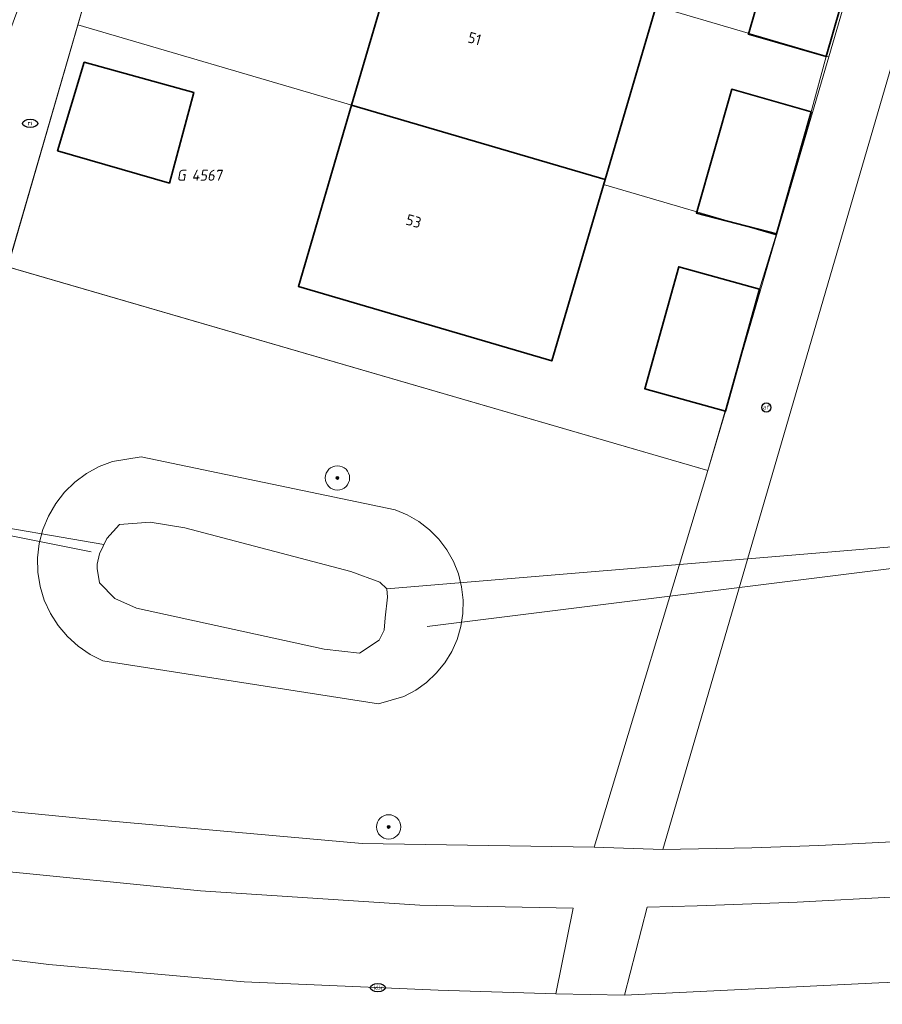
# Model space of a CAD drawing. Header units: metres. Extents: x 253395 to 254027, y 592765 to 593194.
# Tile 136 of 173: x 253822 to 253850, y 592861 to 592894. Entities that reach past the tile are written whole.
import ezdxf
from ezdxf.enums import TextEntityAlignment as Align
from ezdxf.lldxf.tags import DXFTag

# ---------------------------------------------------------------- set-up
doc = ezdxf.new("R2010")
doc.units = ezdxf.units.M
for name, color, linetype, lineweight in [('B-WE-GR-BOOM-S', 254, 'Continuous', 25), ('B-WE-IE-MEUBILAIR-S', 254, 'Continuous', 25), ('B-WE-KG-GRENS_PERCEEL-G', 254, 'KG-PERCEEL-SO', 18), ('B-WE-KG-GRENS_PERCEEL-S', 254, 'Continuous', 25), ('B-WE-KW-KUNSTWERK_DUIKER-G', 254, 'Continuous', 18), ('B-WE-OG-BEBOUWING-GV', 254, 'Continuous', 35), ('B-WE-OG-BEBOUWING-T18', 254, 'Continuous', 18), ('B-WE-OG-TERREIN_BEGROEID-GV', 254, 'Continuous', 18), ('B-WE-OG-TERREIN_ERF-GV', 254, 'Continuous', 18), ('B-WE-OG-TERREIN_OEVER-GV', 254, 'Continuous', 18), ('B-WE-OG-WATER-GV', 254, 'Continuous', 18), ('B-WE-VH-GESLOTENVERHARDING-GV', 254, 'Continuous', 18), ('B-WE-VH-OPENVERHARDING-GV', 254, 'Continuous', 18)]:
    doc.layers.add(name, color=color, linetype=linetype, lineweight=lineweight)
doc.styles.add('NLCS-ISO', font='txt')
doc.styles.add('NLCS-ISO-M200-T18', font='txt', dxfattribs={"height": 0.36})
doc.styles.get("Standard").update_dxf_attribs({"font": 'simplex.shx'})
tags = doc.linetypes.add('KG-PERCEEL-SO', pattern='A,5.5,-2,["P",Standard,S=1.8,R=0,X=-0.5,Y=-0.9],-2,5.5,-2,[5,NLCS.SHX,S=0.75,R=0,X=0,Y=0],-2', length=19).pattern_tags.tags
tags[6] = DXFTag(74, 10)

# ---------------------------------------------------------------- blocks, each defined once
blk = doc.blocks.new('SIE-MEUBILAIR_PAAL_AFSLUITPAAL-SO')
blk.add_circle((0, 0), 0.75)
at = {"style": 'NLCS-ISO'}
blk.add_text('af', height=0.75, dxfattribs=at).set_placement((0, 0.05), align=Align.MIDDLE_CENTER)
blk = doc.blocks.new('SIE-MEUBILAIR_PUT_RIOOLPUT-SO')
blk.add_ellipse((0, 0), major_axis=(1.25, 0), ratio=0.54)
at = {"style": 'NLCS-ISO'}
blk.add_text('ri', height=0.75, dxfattribs=at).set_placement((-0.04, 0.07), align=Align.MIDDLE_CENTER)
blk = doc.blocks.new('SIE-MEUBILAIR_PUT_KOLK-SO')
blk.add_ellipse((0, 0), major_axis=(1.25, 0), ratio=0.54)
at = {"style": 'NLCS-ISO'}
blk.add_text('klk', height=0.75, dxfattribs=at).set_placement((0.03, 0), align=Align.MIDDLE_CENTER)
blk = doc.blocks.new('SGR-BOOM_GBKN-SO')
at = {"linetype": 'ByBlock', "lineweight": 18}
h = blk.add_hatch(color=0, dxfattribs=at)
h.dxf.hatch_style = 1
edge = h.paths.add_edge_path()
edge.add_arc((0, 0), 0.25, 0, 360)
at = {"color": 0, "linetype": 'ByBlock', "lineweight": 18}
for radius in [2, 0.25]:
    blk.add_circle((0, 0), radius, dxfattribs=at)
at = {"color": 0, "linetype": 'ByBlock', "lineweight": 18, "style": 'NLCS-ISO'}
blk.add_attdef('SOORT', (2.5, 0), '', height=1.5, dxfattribs=at)
blk = doc.blocks.new('SKG-PERCEELNUMMER-SO')
at = {"style": 'NLCS-ISO', "oblique": 10, "flags": 1}
for tag, p in [('GEMEENTECODE', (0, 2.55)), ('PERCEELGROOTTE', (0, -2.45))]:
    blk.add_attdef(tag, text='', height=1.8, dxfattribs=at).set_placement(p, align=Align.MIDDLE_CENTER)
at = {"style": 'NLCS-ISO', "oblique": 10}
blk.add_attdef('SECTIE', text='', height=1.8, dxfattribs=at).set_placement((-0.5, 0), align=Align.MIDDLE_RIGHT)
blk.add_attdef('PERCEELNUMMER', text='', height=1.8, dxfattribs=at).set_placement((0.5, 0), align=Align.MIDDLE_LEFT)

msp = doc.modelspace()

# ---------------------------------------------------------------- linework, layer by layer
at = {"layer": 'B-WE-KG-GRENS_PERCEEL-G'}
for points in [[(253823.964, 592893.454), (253825.663, 592899.314)], [(253825.663, 592899.314), (253843.007, 592894.218), (253842.962, 592894.064), (253848.636, 592892.397)], [(253850.349, 592898.252), (253848.636, 592892.397)], [(253846.921, 592886.534), (253844.659, 592878.803), (253821.659, 592885.5), (253823.964, 592893.454)], [(253823.964, 592893.454), (253841.288, 592888.366), (253841.24, 592888.203), (253846.921, 592886.534)], [(253848.636, 592892.397), (253846.921, 592886.534)]]:
    msp.add_lwpolyline(points, dxfattribs=at)
at = {"layer": 'B-WE-KW-KUNSTWERK_DUIKER-G'}
for points in [[(253824.823, 592876.371), (253811.043, 592878.737)], [(253812.956, 592878.419), (253824.398, 592876.131)], [(253853.347, 592876.514), (253834.112, 592874.918)], [(253835.447, 592873.679), (253852.184, 592875.771)]]:
    msp.add_lwpolyline(points, dxfattribs=at)
at = {"layer": 'B-WE-OG-BEBOUWING-GV'}
for points in [[(253849.704, 592896.423), (253847.149, 592897.158), (253845.995, 592893.143), (253848.551, 592892.409)], [(253843.007, 592894.218), (253834.68, 592896.664), (253832.961, 592890.812), (253841.288, 592888.366)], [(253823.3, 592889.316), (253826.974, 592888.253), (253827.776, 592891.231), (253824.174, 592892.222)], [(253848.059, 592890.591), (253845.448, 592891.335), (253844.287, 592887.26), (253846.917, 592886.58)], [(253841.288, 592888.366), (253832.961, 592890.812), (253831.211, 592884.854), (253839.537, 592882.408)], [(253846.362, 592884.76), (253843.709, 592885.5), (253842.59, 592881.491), (253845.244, 592880.751)]]:
    msp.add_lwpolyline(points, close=True, dxfattribs=at)
at = {"layer": 'B-WE-OG-TERREIN_BEGROEID-GV'}
for points in [[(253900.609, 592891.198), (253863.106, 592902.447), (253862.963, 592901.968), (253855.461, 592904.212), (253855.58, 592904.61), (253855.488, 592904.635), (253855.513, 592904.726), (253854.462, 592905.041), (253843.187, 592866.339), (253846.113, 592866.394), (253848.306, 592866.473), (253850.498, 592866.585), (253852.687, 592866.728), (253854.875, 592866.904), (253857.788, 592867.187), (253859.872, 592867.456), (253860.544, 592867.556), (253862.99, 592867.92), (253866.097, 592868.456), (253869.191, 592869.064), (253872.269, 592869.743), (253875.331, 592870.493), (253878.376, 592871.315)], [(253850.876, 592864.788), (253847.596, 592864.612), (253844.312, 592864.491), (253842.671, 592864.45), (253841.928, 592861.55), (253850.284, 592861.959), (253853.025, 592862.073)]]:
    msp.add_lwpolyline(points, dxfattribs=at)
for points in [[(253844.657, 592878.803), (253821.661, 592885.499), (253816.623, 592868.092), (253824.35, 592867.34), (253833.304, 592866.538), (253840.928, 592866.419)], [(253825.109, 592879.1), (253826.044, 592879.249), (253834.385, 592877.513), (253834.79, 592877.345), (253835.17, 592877.125), (253835.517, 592876.857), (253835.825, 592876.545), (253836.089, 592876.195), (253836.304, 592875.813), (253836.467, 592875.405), (253836.574, 592874.98), (253836.624, 592874.544), (253836.616, 592874.106), (253836.549, 592873.672), (253836.426, 592873.252), (253836.248, 592872.851), (253836.018, 592872.477), (253835.741, 592872.137), (253835.421, 592871.837), (253835.065, 592871.582), (253834.677, 592871.377), (253833.838, 592871.128), (253824.791, 592872.547), (253824.366, 592872.758), (253823.974, 592873.025), (253823.621, 592873.343), (253823.315, 592873.706), (253823.062, 592874.106), (253822.864, 592874.538), (253822.728, 592874.992), (253822.654, 592875.461), (253822.645, 592875.936), (253822.7, 592876.407), (253822.819, 592876.866), (253822.999, 592877.305), (253823.237, 592877.716), (253823.528, 592878.09), (253823.868, 592878.422), (253824.25, 592878.704), (253824.666, 592878.931)], [(253815.14, 592863.52), (253816.637, 592863.348), (253823.014, 592862.563), (253829.425, 592861.996), (253835.804, 592861.723), (253839.668, 592861.6), (253840.235, 592864.418), (253835.205, 592864.513), (253827.992, 592864.982), (253820.938, 592865.681), (253816.075, 592866.395)]]:
    msp.add_lwpolyline(points, close=True, dxfattribs=at)
at = {"layer": 'B-WE-OG-TERREIN_ERF-GV'}
for points in [[(253834.141, 592928.621), (253821.661, 592885.499), (253844.657, 592878.803), (253845.244, 592880.751), (253842.59, 592881.491), (253843.709, 592885.5), (253846.362, 592884.76), (253846.917, 592886.58), (253844.287, 592887.26), (253845.448, 592891.335), (253848.059, 592890.591), (253848.551, 592892.409), (253845.995, 592893.143), (253847.149, 592897.158)], [(253843.007, 592894.218), (253841.288, 592888.366), (253839.537, 592882.408), (253831.211, 592884.854), (253832.961, 592890.812), (253834.68, 592896.664)]]:
    msp.add_lwpolyline(points, dxfattribs=at)
msp.add_lwpolyline([(253826.974, 592888.253), (253823.3, 592889.316), (253824.174, 592892.222), (253827.776, 592891.231)], close=True, dxfattribs=at)
at = {"layer": 'B-WE-OG-TERREIN_OEVER-GV'}
for points in [[(253834.385, 592877.513), (253826.044, 592879.249), (253825.109, 592879.1), (253824.666, 592878.931), (253824.25, 592878.704), (253823.868, 592878.422), (253823.528, 592878.09), (253823.237, 592877.716), (253822.999, 592877.305), (253822.819, 592876.866), (253822.7, 592876.407), (253822.645, 592875.936), (253822.654, 592875.461), (253822.728, 592874.992), (253822.864, 592874.538), (253823.062, 592874.106), (253823.315, 592873.706), (253823.621, 592873.343), (253823.974, 592873.025), (253824.366, 592872.758), (253824.791, 592872.547), (253833.838, 592871.128), (253834.677, 592871.377), (253835.065, 592871.582), (253835.421, 592871.837), (253835.741, 592872.137), (253836.018, 592872.477), (253836.248, 592872.851), (253836.426, 592873.252), (253836.549, 592873.672), (253836.616, 592874.106), (253836.624, 592874.544), (253836.574, 592874.98), (253836.467, 592875.405), (253836.304, 592875.813), (253836.089, 592876.195), (253835.825, 592876.545), (253835.517, 592876.857), (253835.17, 592877.125), (253834.79, 592877.345)], [(253825.333, 592877.032), (253826.34, 592877.108), (253827.478, 592876.918), (253832.93, 592875.481), (253833.892, 592875.13), (253834.112, 592874.918), (253834.134, 592874.634), (253834.058, 592873.958), (253834.034, 592873.558), (253833.868, 592873.229), (253833.223, 592872.8), (253832.055, 592872.928), (253825.894, 592874.279), (253825.176, 592874.594), (253824.673, 592875.115), (253824.604, 592875.585), (253824.604, 592875.727), (253824.677, 592876.06), (253824.913, 592876.563)]]:
    msp.add_lwpolyline(points, close=True, dxfattribs=at)
at = {"layer": 'B-WE-OG-WATER-GV'}
msp.add_lwpolyline([(253827.478, 592876.918), (253826.34, 592877.108), (253825.333, 592877.032), (253824.913, 592876.563), (253824.677, 592876.06), (253824.604, 592875.727), (253824.604, 592875.585), (253824.673, 592875.115), (253825.176, 592874.594), (253825.894, 592874.279), (253832.055, 592872.928), (253833.223, 592872.8), (253833.868, 592873.229), (253834.034, 592873.558), (253834.058, 592873.958), (253834.134, 592874.634), (253834.112, 592874.918), (253833.892, 592875.13), (253832.93, 592875.481)], close=True, dxfattribs=at)
at = {"layer": 'B-WE-VH-GESLOTENVERHARDING-GV'}
msp.add_lwpolyline([(253861.541, 592861.028), (253861.265, 592862.838), (253858.496, 592862.509), (253855.763, 592862.256), (253853.025, 592862.073), (253850.284, 592861.959), (253841.928, 592861.55), (253839.668, 592861.6), (253835.804, 592861.723), (253829.425, 592861.996), (253823.014, 592862.563), (253816.637, 592863.348), (253815.14, 592863.52), (253813.033, 592863.761), (253796.628, 592865.641), (253795.37, 592865.785), (253788.372, 592866.587), (253737.753, 592872.654)], dxfattribs=at)
at = {"layer": 'B-WE-VH-OPENVERHARDING-GV'}
for points in [[(253837.31, 592939.569), (253835.421, 592940.182), (253833.916, 592934.908), (253831.693, 592927.121), (253830.524, 592923.089), (253829.925, 592921.308), (253828.819, 592917.226), (253828.199, 592915.416), (253827.058, 592911.419), (253826.489, 592909.531), (253825.362, 592905.515), (253824.863, 592903.684), (253823.693, 592899.685), (253823.023, 592897.897), (253821.962, 592893.866), (253821.281, 592892.055), (253820.222, 592888.14), (253819.641, 592886.094), (253814.636, 592868.487), (253816.623, 592868.092), (253821.661, 592885.499), (253834.141, 592928.621), (253834.656, 592930.4)], [(253860.918, 592927.087), (253859.486, 592927.547), (253857.808, 592921.833), (253856.647, 592919.821), (253855.499, 592915.756), (253855.042, 592914.012), (253853.946, 592909.933), (253853.152, 592908.153), (253851.987, 592904.193), (253851.251, 592902.297), (253850.179, 592898.37), (253849.704, 592896.423), (253848.551, 592892.409), (253848.059, 592890.591), (253846.917, 592886.58), (253846.362, 592884.76), (253845.244, 592880.751), (253844.657, 592878.803), (253840.928, 592866.419), (253843.187, 592866.339), (253854.462, 592905.041), (253854.492, 592905.144)]]:
    msp.add_lwpolyline(points, close=True, dxfattribs=at)
for points in [[(253850.498, 592866.585), (253848.306, 592866.473), (253846.113, 592866.394), (253843.187, 592866.339), (253840.928, 592866.419), (253833.304, 592866.538), (253824.35, 592867.34), (253816.623, 592868.092), (253814.636, 592868.487), (253784.964, 592872)], [(253796.841, 592868.658), (253814.303, 592866.577), (253813.033, 592863.761), (253815.14, 592863.52), (253816.075, 592866.395), (253820.938, 592865.681), (253827.992, 592864.982), (253835.205, 592864.513), (253840.235, 592864.418), (253839.668, 592861.6), (253841.928, 592861.55), (253842.671, 592864.45), (253844.312, 592864.491), (253847.596, 592864.612), (253850.876, 592864.788)]]:
    msp.add_lwpolyline(points, dxfattribs=at)

# ---------------------------------------------------------------- block references
at = {"layer": 'B-WE-GR-BOOM-S', "xscale": 0.2, "yscale": 0.2, "zscale": 0.2}
for p in [(253832.494, 592878.559), (253834.176, 592867.087)]:
    msp.add_blockref('SGR-BOOM_GBKN-SO', p, dxfattribs=at)
at = {"layer": 'B-WE-IE-MEUBILAIR-S', "xscale": 0.2, "yscale": 0.2, "zscale": 0.2}
for name, p in [('SIE-MEUBILAIR_PUT_RIOOLPUT-SO', (253822.399, 592890.213)), ('SIE-MEUBILAIR_PAAL_AFSLUITPAAL-SO', (253846.586, 592880.874)), ('SIE-MEUBILAIR_PUT_KOLK-SO', (253833.82, 592861.801))]:
    msp.add_blockref(name, p, dxfattribs=at)
at = {"layer": 'B-WE-KG-GRENS_PERCEEL-S', "xscale": 0.2, "yscale": 0.2, "zscale": 0.2}
msp.add_blockref('SKG-PERCEELNUMMER-SO', (253827.608, 592888.509), dxfattribs=at).add_auto_attribs({'PERCEELNUMMER': '4567', 'SECTIE': 'G'})

# ---------------------------------------------------------------- texts
at = {"layer": 'B-WE-OG-BEBOUWING-T18', "style": 'NLCS-ISO-M200-T18'}
for s, p in [('51', (253837, 592893)), ('53', (253835, 592887))]:
    msp.add_text(s, height=0.36, rotation=343.7, dxfattribs=at).set_placement(p, align=Align.MIDDLE)

doc.saveas('drawing.dxf')
